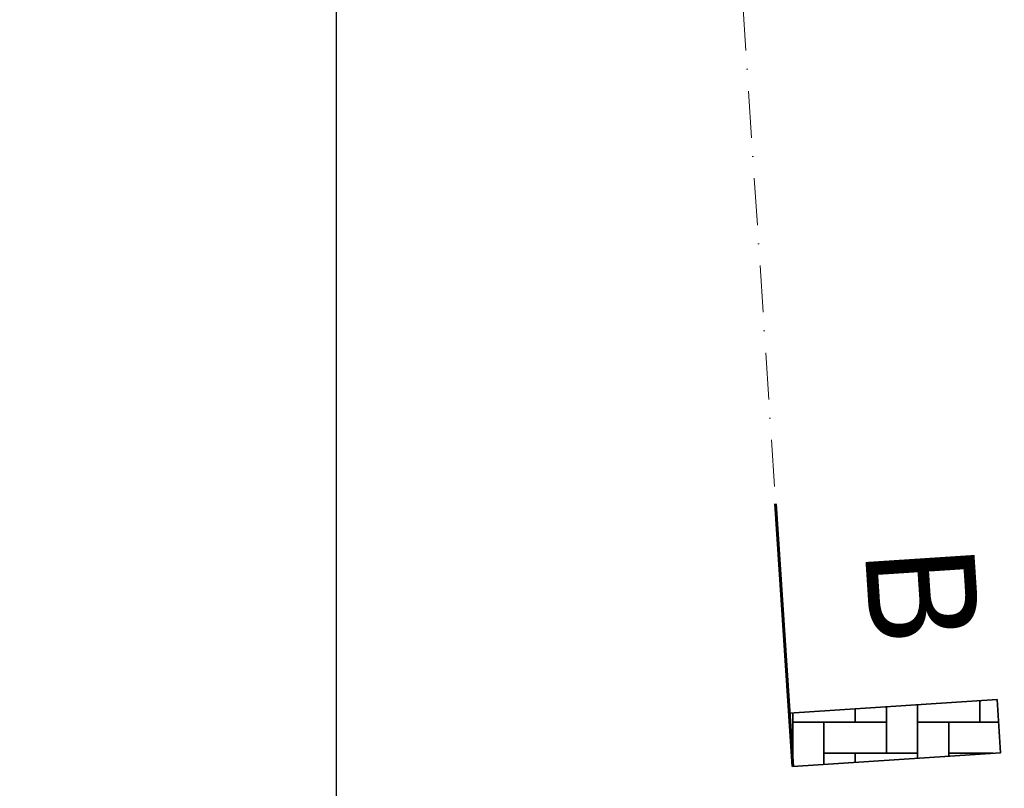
# Model space of a CAD drawing. Header units: millimetres. Extents: x -738537 to 1850049, y -250217 to 604013.
# Tile 14 of 220: x -629576 to -626422, y 76888 to 79352. Entities that reach past the tile are written whole.
import ezdxf

# ---------------------------------------------------------------- set-up
doc = ezdxf.new("R2010")
doc.units = ezdxf.units.MM
doc.header["$MEASUREMENT"] = 0
doc.set_wipeout_variables(frame=1)
doc.linetypes.add('Dot & Dashed', pattern=[280, 150, -60, 0, -70])
doc.linetypes.add('Wipeout_Contour', pattern=[1000, 0, -1000])
for name, color, linetype, lineweight in [('0_Pen_No__41', 7, 'Continuous', 60), ('A_SURVEY_Pen_No__1', 214, 'Continuous', 35), ('A_SURVEY_Pen_No__6', 7, 'Continuous', 5), ('C-GRID _Pen_No__5', 4, 'Continuous', 5), ('C_TEXT GA_Pen_No__6', 7, 'Continuous', 5)]:
    doc.layers.add(name, color=color, linetype=linetype, lineweight=lineweight)
doc.layers.add('MARKETING', color=7, linetype='Continuous')
doc.layers.add('MARKETING_Pen_No__7', color=7, linetype='Continuous', lineweight=5, true_color=0x9f07ff)
doc.styles.add('GENERATED_STYLE_1', font='GOTHIC.TTF')
doc.dimstyles.new('GENERATED_STYLE__7', dxfattribs={"dimtxt": 0.18, "dimasz": 273.6, "dimexe": 0.18, "dimexo": 0.0625, "dimgap": 0.09, "dimtad": 0, "dimtih": 1, "dimtoh": 1, "dimdec": 4, "dimzin": 0, "dimdsep": 46, "dimcen": 0.09, "dimadec": 0, "dimazin": 0, "dimtfac": 1, "dimtdec": 4, "dimtmove": 0, "dimatfit": 3, "dimldrblk": 'ARROWHEAD_5', "dimfxl": 1, "dimtolj": 1, "dimtzin": 0, "dimarcsym": 0})

# ---------------------------------------------------------------- blocks, each defined once
blk = doc.blocks.new('Fill_99', base_point=(0, 0))
at = {"color": 254, "linetype": 'Wipeout_Contour', "lineweight": 0, "ltscale": 3801491.66814994}
blk.add_wipeout([(-636355.7, 78745), (-629373.7, 80136.1), (-619584.7, 80543.1), (-619651.1, 81407.3), (-629462, 80817.5), (-636489.6, 79417.3)], dxfattribs=at).dxf.layer = 'MARKETING'
blk = doc.blocks.new('ARROWHEAD_5')
at = {"linetype": 'Continuous', "lineweight": 0}
blk.add_hatch(color=0, dxfattribs=at).paths.add_polyline_path([(-1, 0.2679), (0, 0), (-1, -0.2679)])
at = {"color": 0, "linetype": 'Continuous', "lineweight": 0}
blk.add_line((0, 0), (-1, 0), dxfattribs=at)

msp = doc.modelspace()

# ---------------------------------------------------------------- hatches: boundary and pattern name
at = {"layer": 'A_SURVEY_Pen_No__1', "linetype": 'Continuous', "lineweight": 35}
h = msp.add_hatch(dxfattribs=at)
h.set_pattern_fill('PATTERN__PAVING', color=214, style=0, pattern_type=2)
h.set_pattern_definition([(0, (0, 0), (0, 400), [300, -100]), (0, (300, 100), (0, 400), [300, -100]), (0, (200, 200), (0, 400), [300, -100]), (0, (100, 300), (0, 400), [300, -100]), (90, (200, 0), (-400, 0), [300, -100]), (90, (100, 100), (-400, 0), [300, -100]), (90, (0, 200), (-400, 0), [300, -100]), (90, (300, 300), (-400, 0), [300, -100])])
h.paths.add_polyline_path([(-627110.8, 77128.6), (-626445.1, 77172.1), (-626434, 77001.8), (-627099.7, 76958.3)])

# ---------------------------------------------------------------- linework, layer by layer
at = {"layer": '0_Pen_No__41', "color": 7, "linetype": 'Continuous', "lineweight": 60}
msp.add_line((-627154.7, 77800.1), (-627099.7, 76958.3), dxfattribs=at)
at = {"layer": 'A_SURVEY_Pen_No__1', "color": 214, "linetype": 'Continuous', "lineweight": 35, "flags": 128}
msp.add_lwpolyline([(-627110.8, 77128.6), (-626445.1, 77172.1), (-626434, 77001.8), (-627099.7, 76958.3)], close=True, dxfattribs=at)

# ---------------------------------------------------------------- block references
at = {"layer": 'MARKETING_Pen_No__7', "color": 190, "linetype": 'Continuous', "lineweight": 5, "true_color": 0x9f07ff}
msp.add_blockref('Fill_99', (0, 0), dxfattribs=at)

# ---------------------------------------------------------------- texts
at = {"layer": 'A_SURVEY_Pen_No__6', "color": 7, "linetype": 'Continuous', "lineweight": 5, "insert": (-626684.2, 77507.2), "char_height": 350, "attachment_point": 5, "rotation": 273.7342, "style": 'GENERATED_STYLE_1'}
msp.add_mtext('\\A1;{\\pqc;\\fCentury Gothic|b0|i0|c0|p34;B}', dxfattribs=at)

# ---------------------------------------------------------------- next in the draw order: linework, layer by layer
at = {"layer": 'C-GRID _Pen_No__5', "color": 4, "linetype": 'Dot & Dashed', "lineweight": 5}
msp.add_line((-628426.7, 97290.5), (-627154.7, 77800.1), dxfattribs=at)

# ---------------------------------------------------------------- next in the draw order: leaders
at = {"layer": 'C_TEXT GA_Pen_No__6', "color": 7, "linetype": 'Continuous', "lineweight": 5, "annotation_type": 0, "has_hookline": 1, "hookline_direction": 1, "text_width": 4731.8}
msp.add_leader([(-628562.5, 80361.8), (-628562.5, 75825.5), (-629542.6, 75825.5)], dimstyle='GENERATED_STYLE__7', dxfattribs=at)

doc.saveas('drawing.dxf')
